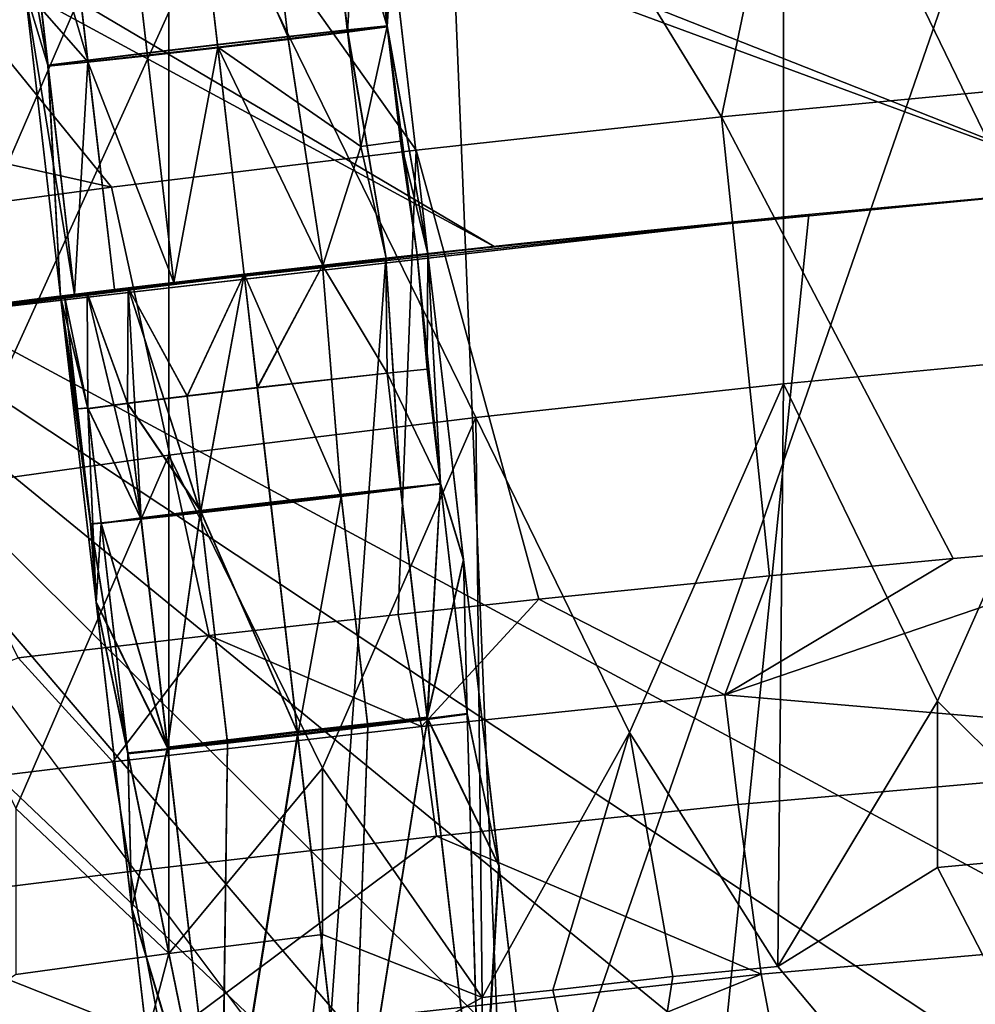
# Model space of a CAD drawing. Header units: millimetres. Extents: x -316 to 316, y -388 to 296.
# Tile 37 of 79: x -188 to -162, y 168 to 195. Entities that reach past the tile are written whole.
import ezdxf

# ---------------------------------------------------------------- set-up
doc = ezdxf.new("R2010")
doc.units = ezdxf.units.MM
doc.layers.add('Layer 01', color=7, linetype='Continuous', true_color=0x000000)

msp = doc.modelspace()

# ---------------------------------------------------------------- linework, layer by layer
at = {"layer": 'Layer 01'}
for points in [[(-198.662, 208.269, 396.601), (-127.008, 222.701, 396.112), (-115.304, 146.629, 398.692), (-200.241, 192.379, 397.14)], [(-116.196, 160.996, 460.24), (-134.023, 214.35, 458.431), (-156.994, 212.625, 458.489), (-174.777, 161.265, 460.231)], [(-216.882, 213.355, 396), (-191.71, 186.737, 396), (-175.125, 188.691, 396)], [(-141.856, 191.649, 396), (-216.882, 213.355, 396), (-158.503, 190.309, 396)], [(-216.882, 213.355, 396), (-175.125, 188.691, 396), (-158.503, 190.309, 396)], [(-108.517, 193.657, 396), (-216.882, 213.355, 396), (-125.544, 192.733, 396)], [(-125.544, 192.733, 396), (-216.882, 213.355, 396), (-141.856, 191.649, 396)], [(-91.832, 194.384, 396), (-75.141, 194.956, 396), (-216.882, 213.355, 396)], [(-91.832, 194.384, 396), (-216.882, 213.355, 396), (-108.517, 193.657, 396)], [(-141.856, 191.649, 341), (-158.503, 190.309, 341), (-219.764, 212.867, 341)], [(-91.832, 194.384, 341), (-108.517, 193.657, 341), (-219.764, 212.867, 341)], [(-219.764, 212.867, 341), (-75.141, 194.956, 341), (-91.832, 194.384, 341)], [(-125.544, 192.733, 341), (-219.764, 212.867, 341), (-108.517, 193.657, 341)], [(-219.764, 212.867, 341), (-158.503, 190.309, 341), (-175.125, 188.691, 341)], [(-175.125, 188.691, 341), (-191.71, 186.737, 341), (-219.764, 212.867, 341)], [(-219.764, 212.867, 341), (-125.544, 192.733, 341), (-141.856, 191.649, 341)], [(-174.777, 161.265, 460.231), (-156.994, 212.625, 458.489), (-176.8, 210.738, 458.553)], [(-188.711, 209.382, 458.599), (-191.877, 177.524, 459.68), (-176.8, 210.738, 458.553)], [(-176.8, 210.738, 458.553), (-191.877, 177.524, 459.68), (-174.777, 161.265, 460.231)], [(-192.202, 181.887, 621.302), (-183.92, 201.029, 696.868), (-192.202, 208.846, 734.995)], [(-158.885, 193.156, 521.469), (-168.974, 192.197, 521.781), (-166.48, 204.124, 518.931), (-157.263, 204.973, 518.655)], [(-150.62, 204.46, 696.055), (-167.296, 202.957, 696.411), (-158.964, 185.771, 620.381)], [(-175.682, 203.151, 519.253), (-166.48, 204.124, 518.931), (-168.974, 192.197, 521.781)], [(-168.974, 192.197, 521.781), (-177.233, 191.297, 522.085), (-184.866, 202.049, 519.692), (-175.682, 203.151, 519.253)], [(-167.296, 202.957, 696.411), (-183.92, 201.029, 696.868), (-175.617, 184.069, 620.784), (-167.296, 184.973, 620.57)], [(-167.296, 202.957, 696.411), (-167.296, 184.973, 620.57), (-158.964, 185.771, 620.381)], [(-177.233, 191.297, 522.085), (-185.476, 190.295, 522.496), (-194.02, 200.825, 520.351), (-184.866, 202.049, 519.692)], [(-192.202, 181.887, 621.302), (-183.92, 183.045, 621.027), (-183.92, 201.029, 696.868)], [(-183.92, 201.029, 696.868), (-183.92, 183.045, 621.027), (-175.617, 184.069, 620.784)], [(-178.017, 194.662, 358.953), (-178.74, 200.882, 359.017), (-179.818, 200.774, 357.395), (-179.095, 194.553, 357.332)], [(-178.015, 194.649, 378.953), (-178.737, 200.857, 379.017), (-179.815, 200.749, 377.395), (-179.094, 194.54, 377.331)], [(-178.734, 200.835, 382.843), (-179.088, 194.493, 384.402), (-179.809, 200.693, 384.465)], [(-178.734, 200.835, 382.843), (-178.013, 194.634, 382.78), (-179.088, 194.493, 384.402)], [(-178.74, 200.882, 359.017), (-178.017, 194.662, 358.953), (-177.88, 196.781, 360.888)], [(-178.358, 200.898, 380.93), (-178.737, 200.857, 379.017), (-178.015, 194.649, 378.953)], [(-178.734, 200.835, 382.843), (-178.358, 200.898, 380.93), (-178.013, 194.634, 382.78)], [(-176.917, 188.497, 380.803), (-178.013, 194.634, 382.78), (-178.358, 200.898, 380.93)], [(-178.358, 200.898, 380.93), (-178.015, 194.649, 378.953), (-176.917, 188.497, 380.803)], [(-194.02, 200.825, 520.351), (-185.476, 190.295, 522.496), (-207.129, 195.143, 522.783)], [(-183.332, 200.38, 355.931), (-180.708, 194.377, 356.248), (-181.431, 200.597, 356.311)], [(-180.706, 194.364, 376.248), (-181.428, 200.572, 376.311), (-183.329, 200.355, 375.931), (-182.607, 194.147, 375.867)], [(-182.6, 194.083, 365.867), (-183.322, 200.296, 365.93), (-179.811, 200.718, 364.466), (-179.09, 194.505, 364.402)], [(-179.095, 194.553, 357.332), (-179.818, 200.774, 357.395), (-181.431, 200.597, 356.311), (-180.708, 194.377, 356.248)], [(-179.094, 194.54, 377.331), (-179.815, 200.749, 377.395), (-181.428, 200.572, 376.311), (-180.706, 194.364, 376.248)], [(-180.698, 194.295, 385.486), (-181.419, 200.495, 385.549), (-179.809, 200.693, 384.465), (-179.088, 194.493, 384.402)], [(-177.88, 196.781, 360.888), (-178.015, 194.647, 362.78), (-179.811, 200.718, 364.466)], [(-178.015, 194.647, 362.78), (-179.09, 194.505, 364.402), (-179.811, 200.718, 364.466)], [(-182.609, 194.16, 355.867), (-183.332, 200.38, 355.931), (-185.232, 200.156, 356.311), (-184.509, 193.935, 356.248)], [(-182.607, 194.147, 375.867), (-183.329, 200.355, 375.931), (-185.229, 200.131, 376.311), (-184.507, 193.922, 376.248)], [(-183.332, 200.38, 355.931), (-182.609, 194.16, 355.867), (-180.708, 194.377, 356.248)], [(-182.598, 194.07, 385.867), (-183.319, 200.27, 385.93), (-181.419, 200.495, 385.549), (-180.698, 194.295, 385.486)], [(-184.509, 193.935, 356.248), (-185.232, 200.156, 356.311), (-186.842, 199.958, 357.395), (-186.119, 193.737, 357.332)], [(-184.507, 193.922, 376.248), (-185.229, 200.131, 376.311), (-186.839, 199.932, 377.395), (-186.117, 193.724, 377.332)], [(-186.113, 193.689, 364.403), (-186.835, 199.902, 364.466), (-183.322, 200.296, 365.93), (-182.6, 194.083, 365.867)], [(-186.111, 193.677, 384.402), (-186.832, 199.877, 384.466), (-185.22, 200.053, 385.549), (-184.499, 193.853, 385.486)], [(-184.499, 193.853, 385.486), (-185.22, 200.053, 385.549), (-183.319, 200.27, 385.93), (-182.598, 194.07, 385.867)], [(-188.291, 199.747, 380.931), (-187.192, 193.583, 378.954), (-187.913, 199.791, 379.017)], [(-188.291, 199.747, 380.931), (-187.91, 199.768, 382.844), (-187.19, 193.568, 382.781)], [(-187.916, 199.816, 359.017), (-186.119, 193.737, 357.332), (-186.842, 199.958, 357.395)], [(-187.916, 199.816, 359.017), (-187.193, 193.595, 358.954), (-186.119, 193.737, 357.332)], [(-187.193, 193.595, 358.954), (-187.916, 199.816, 359.017), (-187.813, 195.631, 360.889)], [(-186.117, 193.724, 377.332), (-186.839, 199.932, 377.395), (-187.913, 199.791, 379.017), (-187.192, 193.583, 378.954)], [(-187.19, 193.568, 382.781), (-187.91, 199.768, 382.844), (-186.832, 199.877, 384.466), (-186.111, 193.677, 384.402)], [(-186.113, 193.689, 364.403), (-187.813, 195.631, 360.889), (-186.835, 199.902, 364.466)], [(-188.291, 199.747, 380.931), (-187.19, 193.568, 382.781), (-186.851, 187.349, 380.804)], [(-188.291, 199.747, 380.931), (-186.851, 187.349, 380.804), (-187.192, 193.583, 378.954)], [(-177.88, 196.781, 360.888), (-178.017, 194.662, 358.953), (-176.917, 188.497, 360.803)], [(-176.917, 188.497, 360.803), (-178.015, 194.647, 362.78), (-177.88, 196.781, 360.888)], [(-186.473, 187.395, 362.718), (-186.851, 187.349, 360.804), (-187.813, 195.631, 360.889)], [(-186.113, 193.689, 364.403), (-186.473, 187.395, 362.718), (-187.813, 195.631, 360.889)], [(-187.813, 195.631, 360.889), (-186.851, 187.349, 360.804), (-187.193, 193.595, 358.954)], [(-207.129, 195.143, 522.783), (-185.476, 190.295, 522.496), (-193.695, 189.194, 523.092)], [(-182.6, 194.083, 365.867), (-179.09, 194.505, 364.402), (-178.729, 191.399, 364.371)], [(-179.761, 188.182, 356.284), (-178.044, 188.373, 357.634), (-179.095, 194.553, 357.332), (-180.708, 194.377, 356.248)], [(-179.094, 194.54, 377.331), (-180.706, 194.364, 376.248), (-179.761, 188.182, 376.284), (-178.044, 188.373, 377.634)], [(-179.088, 194.493, 384.402), (-178.044, 188.373, 383.974), (-179.761, 188.182, 385.323), (-180.698, 194.295, 385.486)], [(-178.017, 194.662, 358.953), (-179.095, 194.553, 357.332), (-178.044, 188.373, 357.634), (-177.208, 188.465, 359.12)], [(-178.015, 194.649, 378.953), (-179.094, 194.54, 377.331), (-178.044, 188.373, 377.634), (-177.208, 188.465, 379.12)], [(-178.015, 194.647, 362.78), (-178.729, 191.399, 364.371), (-179.09, 194.505, 364.402)], [(-178.044, 188.373, 383.974), (-179.088, 194.493, 384.402), (-178.013, 194.634, 382.78), (-177.207, 188.465, 382.487)], [(-178.015, 194.647, 362.78), (-177.654, 191.54, 362.748), (-178.729, 191.399, 364.371)], [(-177.208, 188.465, 359.12), (-176.917, 188.497, 360.803), (-178.017, 194.662, 358.953)], [(-178.015, 194.649, 378.953), (-177.208, 188.465, 379.12), (-176.917, 188.497, 380.803)], [(-176.917, 188.497, 360.803), (-177.654, 191.54, 362.748), (-178.015, 194.647, 362.78)], [(-178.013, 194.634, 382.78), (-176.917, 188.497, 380.803), (-177.207, 188.465, 382.487)], [(-181.886, 187.939, 355.804), (-179.761, 188.182, 356.284), (-180.708, 194.377, 356.248), (-182.609, 194.16, 355.867)], [(-181.886, 187.939, 375.804), (-179.761, 188.182, 376.284), (-180.706, 194.364, 376.248), (-182.607, 194.147, 375.867)], [(-181.885, 187.939, 385.804), (-182.598, 194.07, 385.867), (-180.698, 194.295, 385.486), (-179.761, 188.182, 385.323)], [(-185.397, 187.525, 357.269), (-183.787, 187.717, 356.185), (-184.509, 193.935, 356.248), (-186.119, 193.737, 357.332)], [(-184.507, 193.922, 376.248), (-186.117, 193.724, 377.332), (-185.397, 187.525, 377.269), (-183.787, 187.717, 376.185)], [(-182.6, 194.083, 365.867), (-183.786, 187.717, 365.424), (-186.113, 193.689, 364.403)], [(-181.886, 187.939, 355.804), (-182.609, 194.16, 355.867), (-184.509, 193.935, 356.248), (-183.787, 187.717, 356.185)], [(-181.886, 187.939, 375.804), (-182.607, 194.147, 375.867), (-184.507, 193.922, 376.248), (-183.787, 187.717, 376.185)], [(-181.885, 187.939, 385.804), (-183.786, 187.717, 385.424), (-184.499, 193.853, 385.486), (-182.598, 194.07, 385.867)], [(-181.885, 187.939, 365.804), (-183.786, 187.717, 365.424), (-182.6, 194.083, 365.867)], [(-179.761, 188.182, 365.323), (-181.885, 187.939, 365.804), (-182.6, 194.083, 365.867)], [(-182.6, 194.083, 365.867), (-178.729, 191.399, 364.371), (-179.761, 188.182, 365.323)], [(-186.473, 187.395, 358.891), (-185.397, 187.525, 357.269), (-186.119, 193.737, 357.332), (-187.193, 193.595, 358.954)], [(-186.117, 193.724, 377.332), (-187.192, 193.583, 378.954), (-186.473, 187.395, 378.891), (-185.397, 187.525, 377.269)], [(-187.19, 193.568, 382.781), (-186.111, 193.677, 384.402), (-185.397, 187.525, 384.34), (-186.473, 187.395, 382.718)], [(-185.397, 187.525, 364.34), (-186.473, 187.395, 362.718), (-186.113, 193.689, 364.403)], [(-186.113, 193.689, 364.403), (-183.786, 187.717, 365.424), (-185.397, 187.525, 364.34)], [(-186.111, 193.677, 384.402), (-184.499, 193.853, 385.486), (-183.786, 187.717, 385.424), (-185.397, 187.525, 384.34)], [(-186.473, 187.395, 358.891), (-187.193, 193.595, 358.954), (-186.851, 187.349, 360.804)], [(-186.851, 187.349, 380.804), (-186.473, 187.395, 378.891), (-187.192, 193.583, 378.954)], [(-187.19, 193.568, 382.781), (-186.473, 187.395, 382.718), (-186.851, 187.349, 380.804)], [(-158.885, 193.156, 521.469), (-156.517, 180.786, 524.384), (-162.708, 180.25, 524.56), (-168.974, 192.197, 521.781)], [(-138.143, 109.404, 399.955), (-237.557, -183.094, 409.876), (-200.241, 192.379, 397.14)], [(-115.304, 146.629, 398.692), (-122.656, 140.904, 398.886), (-200.241, 192.379, 397.14)], [(-128.817, 133.915, 399.123), (-200.241, 192.379, 397.14), (-122.656, 140.904, 398.886)], [(-200.241, 192.379, 397.14), (-133.504, 126.049, 399.39), (-136.598, 117.753, 399.672)], [(-136.598, 117.753, 399.672), (-138.143, 109.404, 399.955), (-200.241, 192.379, 397.14)], [(-128.817, 133.915, 399.123), (-133.504, 126.049, 399.39), (-200.241, 192.379, 397.14)], [(-168.974, 192.197, 521.781), (-167.677, 179.783, 524.713), (-173.916, 179.149, 524.923), (-177.233, 191.297, 522.085)], [(-168.974, 192.197, 521.781), (-162.708, 180.25, 524.56), (-167.677, 179.783, 524.713)], [(-177.654, 191.54, 362.748), (-177.207, 188.465, 362.487), (-178.044, 188.373, 363.974), (-178.729, 191.399, 364.371)], [(-177.654, 191.54, 362.748), (-176.917, 188.497, 360.803), (-177.207, 188.465, 362.487)], [(-177.233, 191.297, 522.085), (-177.721, 178.741, 525.069), (-182.834, 178.167, 525.303), (-185.476, 190.295, 522.496)], [(-178.044, 188.373, 363.974), (-179.761, 188.182, 365.323), (-178.729, 191.399, 364.371)], [(-177.721, 178.741, 525.069), (-177.233, 191.297, 522.085), (-173.916, 179.149, 524.923)], [(-185.476, 190.295, 522.496), (-182.834, 178.167, 525.303), (-188.001, 177.561, 525.598), (-193.695, 189.194, 523.092)], [(-175.125, 188.691, 396), (-166.818, 189.538, 382.25), (-158.503, 190.309, 396)], [(-166.818, 189.538, 354.75), (-175.125, 188.691, 341), (-158.503, 190.309, 341)], [(-158.503, 190.309, 396), (-166.818, 189.538, 382.25), (-166.818, 189.538, 368.5)], [(-166.818, 189.538, 368.5), (-158.503, 190.309, 341), (-158.503, 190.309, 396)], [(-166.818, 189.538, 368.5), (-166.818, 189.538, 354.75), (-158.503, 190.309, 341)], [(-166.611, 189.558, 370.7), (-206.436, -202.585, 358.705), (-166.611, 189.558, 345.686)], [(-206.436, -202.585, 358.705), (-166.611, 189.558, 370.7), (-166.611, 189.558, 395.714), (-205.993, -198.221, 408.587)], [(-178.049, 188.374, 345.763), (-166.611, 189.558, 345.686), (-206.436, -202.585, 358.705)], [(-195.083, 186.292, 395.916), (-205.993, -198.221, 408.587), (-166.611, 189.558, 395.714)], [(-195.083, 186.292, 395.916), (-166.611, 189.558, 395.714), (-186.749, 187.362, 395.853)], [(-178.049, 188.374, 395.791), (-186.749, 187.362, 395.853), (-166.611, 189.558, 395.714)], [(-174.25, 188.784, 389.714), (-178.049, 188.374, 395.791), (-166.611, 189.558, 395.714)], [(-174.228, 188.787, 352.014), (-166.611, 189.558, 345.686), (-178.049, 188.374, 345.763)], [(-166.818, 189.538, 382.25), (-175.125, 188.691, 396), (-170.972, 189.124, 382.25)], [(-170.974, 189.124, 354.83), (-175.125, 188.691, 341), (-166.818, 189.538, 354.75)], [(-166.611, 189.558, 395.714), (-170.442, 189.179, 383.311), (-174.25, 188.784, 389.714)], [(-166.611, 189.558, 345.686), (-174.228, 188.787, 352.014), (-170.432, 189.18, 358.265)], [(-170.974, 189.124, 354.83), (-166.818, 189.538, 354.75), (-166.818, 189.538, 368.5)], [(-166.818, 189.538, 382.25), (-170.972, 189.124, 382.25), (-170.974, 189.124, 354.83), (-166.818, 189.538, 368.5)], [(-166.611, 189.558, 395.714), (-166.611, 189.558, 370.7), (-170.442, 189.179, 383.311)], [(-166.611, 189.558, 370.7), (-170.432, 189.18, 358.265), (-170.442, 189.179, 383.311)], [(-166.611, 189.558, 370.7), (-166.611, 189.558, 345.686), (-170.432, 189.18, 358.265)], [(-170.974, 189.124, 354.83), (-175.135, 188.69, 380.712), (-175.16, 188.687, 358.319)], [(-175.16, 188.687, 358.319), (-175.125, 188.691, 341), (-170.974, 189.124, 354.83)], [(-170.974, 189.124, 354.83), (-170.972, 189.124, 382.25), (-175.135, 188.69, 380.712)], [(-170.972, 189.124, 382.25), (-175.125, 188.691, 396), (-175.135, 188.69, 380.712)], [(-170.432, 189.18, 358.265), (-174.228, 188.787, 352.014), (-174.25, 188.784, 389.714)], [(-170.442, 189.179, 383.311), (-170.432, 189.18, 358.265), (-174.25, 188.784, 389.714)], [(-175.125, 188.691, 396), (-191.71, 186.737, 396), (-181.885, 187.939, 385.804)], [(-175.125, 188.691, 341), (-181.886, 187.939, 355.804), (-191.71, 186.737, 341)], [(-179.761, 188.182, 356.284), (-181.886, 187.939, 355.804), (-175.125, 188.691, 341)], [(-181.885, 187.939, 385.804), (-179.761, 188.182, 385.323), (-175.125, 188.691, 396)], [(-179.761, 188.182, 385.323), (-178.044, 188.373, 383.974), (-175.125, 188.691, 396)], [(-175.125, 188.691, 341), (-178.044, 188.373, 357.634), (-179.761, 188.182, 356.284)], [(-176.161, 188.58, 351.975), (-174.228, 188.787, 352.014), (-178.049, 188.374, 345.763)], [(-178.049, 188.374, 395.791), (-174.25, 188.784, 389.714), (-176.156, 188.58, 389.631)], [(-176.137, 188.583, 364.613), (-178.049, 188.374, 377.628), (-177.209, 188.466, 379.117)], [(-178.049, 188.374, 363.98), (-178.049, 188.374, 377.628), (-176.137, 188.583, 364.613)], [(-176.137, 188.583, 364.613), (-177.209, 188.466, 362.491), (-178.049, 188.374, 363.98)], [(-175.125, 188.691, 396), (-178.044, 188.373, 383.974), (-177.207, 188.465, 382.487)], [(-175.125, 188.691, 341), (-175.16, 188.687, 358.319), (-178.044, 188.373, 357.634)], [(-178.044, 188.373, 357.634), (-175.16, 188.687, 358.319), (-177.208, 188.465, 359.12)], [(-176.917, 188.498, 380.803), (-176.137, 188.583, 364.613), (-177.209, 188.466, 379.117)], [(-177.209, 188.466, 362.491), (-176.137, 188.583, 364.613), (-176.917, 188.498, 360.803)], [(-177.209, 188.466, 359.117), (-176.137, 188.583, 364.613), (-176.161, 188.58, 351.975)], [(-176.917, 188.498, 360.803), (-176.137, 188.583, 364.613), (-177.209, 188.466, 359.117)], [(-177.208, 188.465, 379.12), (-175.135, 188.69, 380.712), (-176.917, 188.497, 380.803)], [(-177.208, 188.465, 379.12), (-177.207, 188.465, 362.487), (-175.135, 188.69, 380.712)], [(-176.917, 188.497, 360.803), (-177.208, 188.465, 359.12), (-175.16, 188.687, 358.319)], [(-175.125, 188.691, 396), (-177.207, 188.465, 382.487), (-175.135, 188.69, 380.712)], [(-176.917, 188.497, 380.803), (-175.135, 188.69, 380.712), (-177.207, 188.465, 382.487)], [(-175.16, 188.687, 358.319), (-175.135, 188.69, 380.712), (-177.207, 188.465, 362.487)], [(-176.917, 188.497, 360.803), (-175.16, 188.687, 358.319), (-177.207, 188.465, 362.487)], [(-176.156, 188.58, 389.631), (-176.137, 188.583, 364.613), (-176.917, 188.498, 380.803)], [(-174.228, 188.787, 352.014), (-176.161, 188.58, 351.975), (-176.137, 188.583, 364.613)], [(-174.25, 188.784, 389.714), (-176.137, 188.583, 364.613), (-176.156, 188.58, 389.631)], [(-174.228, 188.787, 352.014), (-176.137, 188.583, 364.613), (-174.25, 188.784, 389.714)], [(-178.049, 188.374, 345.763), (-206.436, -202.585, 358.705), (-197.125, 186.013, 345.905)], [(-195.083, 186.292, 345.889), (-178.049, 188.374, 345.763), (-197.125, 186.013, 345.905)], [(-195.083, 186.292, 345.889), (-186.749, 187.362, 345.826), (-178.049, 188.374, 345.763)], [(-181.885, 187.94, 385.804), (-186.749, 187.362, 395.853), (-178.049, 188.374, 395.791)], [(-186.749, 187.362, 345.826), (-181.886, 187.94, 355.804), (-178.049, 188.374, 345.763)], [(-178.049, 188.374, 345.763), (-181.886, 187.94, 355.804), (-179.765, 188.182, 356.283)], [(-181.885, 187.94, 385.804), (-178.049, 188.374, 395.791), (-179.764, 188.182, 385.325)], [(-178.049, 188.374, 377.628), (-179.764, 188.182, 365.325), (-179.765, 188.182, 376.283)], [(-179.765, 188.182, 356.283), (-178.049, 188.374, 357.628), (-178.049, 188.374, 345.763)], [(-178.016, 185.262, 377.237), (-178.049, 188.374, 377.628), (-179.765, 188.182, 376.283)], [(-178.017, 185.268, 357.237), (-178.049, 188.374, 357.628), (-179.765, 188.182, 356.283)], [(-178.049, 188.374, 383.98), (-179.764, 188.182, 385.325), (-178.049, 188.374, 395.791)], [(-178.049, 188.374, 363.98), (-179.764, 188.182, 365.325), (-178.049, 188.374, 377.628)], [(-179.764, 188.182, 385.325), (-178.049, 188.374, 383.98), (-177.651, 182.13, 384.276), (-179.261, 181.932, 385.36)], [(-179.764, 188.182, 365.325), (-178.049, 188.374, 363.98), (-177.653, 182.142, 364.276), (-179.263, 181.944, 365.36)], [(-179.761, 188.182, 365.323), (-177.208, 188.465, 379.12), (-178.044, 188.373, 377.634)], [(-177.208, 188.465, 379.12), (-179.761, 188.182, 365.323), (-178.044, 188.373, 363.974)], [(-178.044, 188.373, 377.634), (-179.761, 188.182, 376.284), (-179.761, 188.182, 365.323)], [(-176.156, 188.58, 389.631), (-178.049, 188.374, 383.98), (-178.049, 188.374, 395.791)], [(-178.049, 188.374, 383.98), (-176.156, 188.58, 389.631), (-177.209, 188.466, 382.491)], [(-178.049, 188.374, 357.628), (-176.161, 188.58, 351.975), (-178.049, 188.374, 345.763)], [(-177.209, 188.466, 359.117), (-176.161, 188.58, 351.975), (-178.049, 188.374, 357.628)], [(-176.937, 185.371, 378.859), (-177.209, 188.466, 379.117), (-178.049, 188.374, 377.628), (-178.016, 185.262, 377.237)], [(-176.938, 185.377, 358.859), (-177.209, 188.466, 359.117), (-178.049, 188.374, 357.628), (-178.017, 185.268, 357.237)], [(-176.577, 182.271, 382.654), (-177.651, 182.13, 384.276), (-178.049, 188.374, 383.98), (-177.209, 188.466, 382.491)], [(-176.578, 182.284, 362.654), (-177.653, 182.142, 364.276), (-178.049, 188.374, 363.98), (-177.209, 188.466, 362.491)], [(-178.044, 188.373, 363.974), (-177.207, 188.465, 362.487), (-177.208, 188.465, 379.12)], [(-176.917, 188.498, 380.803), (-177.209, 188.466, 382.491), (-176.156, 188.58, 389.631)], [(-176.937, 185.371, 378.859), (-176.917, 188.498, 380.803), (-177.209, 188.466, 379.117)], [(-176.938, 185.377, 358.859), (-176.917, 188.498, 360.803), (-177.209, 188.466, 359.117)], [(-177.209, 188.466, 382.491), (-176.917, 188.498, 380.803), (-176.577, 182.271, 382.654)], [(-177.209, 188.466, 362.491), (-176.917, 188.498, 360.803), (-176.578, 182.284, 362.654)], [(-176.917, 188.498, 360.803), (-176.938, 185.377, 358.859), (-176.578, 182.275, 358.827)], [(-176.917, 188.498, 380.803), (-176.937, 185.371, 378.859), (-176.576, 182.262, 378.827)], [(-176.917, 188.498, 380.803), (-176.576, 182.262, 378.827), (-175.954, 180.21, 380.719)], [(-176.917, 188.498, 360.803), (-176.578, 182.275, 358.827), (-175.956, 180.227, 360.719)], [(-175.954, 180.21, 380.719), (-176.577, 182.271, 382.654), (-176.917, 188.498, 380.803)], [(-175.956, 180.227, 360.719), (-176.578, 182.284, 362.654), (-176.917, 188.498, 360.803)], [(-181.886, 187.939, 375.804), (-179.761, 188.182, 365.323), (-179.761, 188.182, 376.284)], [(-181.886, 187.939, 375.804), (-181.885, 187.939, 365.804), (-179.761, 188.182, 365.323)], [(-179.765, 188.182, 376.283), (-181.885, 187.94, 365.804), (-181.886, 187.94, 375.804)], [(-181.886, 187.94, 375.804), (-181.529, 184.868, 375.773), (-179.765, 188.182, 376.283)], [(-181.886, 187.94, 355.804), (-181.53, 184.875, 355.773), (-179.765, 188.182, 356.283)], [(-181.885, 187.94, 365.804), (-179.765, 188.182, 376.283), (-179.764, 188.182, 365.325)], [(-179.261, 181.932, 385.36), (-181.162, 181.707, 385.741), (-181.885, 187.94, 385.804), (-179.764, 188.182, 385.325)], [(-179.263, 181.944, 365.36), (-181.885, 187.94, 365.804), (-179.764, 188.182, 365.325)], [(-178.017, 185.268, 357.237), (-179.765, 188.182, 356.283), (-181.53, 184.875, 355.773)], [(-178.016, 185.262, 377.237), (-179.765, 188.182, 376.283), (-181.529, 184.868, 375.773)], [(-191.71, 186.737, 396), (-183.786, 187.717, 385.424), (-181.885, 187.939, 385.804)], [(-191.71, 186.737, 341), (-181.886, 187.939, 355.804), (-183.787, 187.717, 356.185)], [(-185.024, 187.571, 356.929), (-181.886, 187.94, 355.804), (-186.749, 187.362, 345.826), (-187.627, 187.254, 352.545)], [(-185.024, 187.571, 364.679), (-187.609, 187.256, 369.725), (-185.024, 187.571, 376.929), (-181.886, 187.94, 375.804)], [(-186.749, 187.362, 395.853), (-181.885, 187.94, 385.804), (-185.024, 187.571, 384.679), (-187.606, 187.257, 389.711)], [(-181.885, 187.94, 365.804), (-185.024, 187.571, 364.679), (-181.886, 187.94, 375.804)], [(-183.429, 184.644, 376.153), (-181.886, 187.94, 375.804), (-185.024, 187.571, 376.929)], [(-183.43, 184.65, 356.153), (-181.886, 187.94, 355.804), (-185.024, 187.571, 356.929)], [(-185.024, 187.571, 384.679), (-181.885, 187.94, 385.804), (-183.063, 181.49, 385.36)], [(-185.024, 187.571, 364.679), (-181.885, 187.94, 365.804), (-183.064, 181.503, 365.36)], [(-183.787, 187.717, 376.185), (-183.786, 187.717, 365.424), (-181.886, 187.939, 375.804)], [(-181.885, 187.939, 365.804), (-181.886, 187.939, 375.804), (-183.786, 187.717, 365.424)], [(-181.886, 187.94, 355.804), (-183.43, 184.65, 356.153), (-181.53, 184.875, 355.773)], [(-181.886, 187.94, 375.804), (-183.429, 184.644, 376.153), (-181.529, 184.868, 375.773)], [(-181.163, 181.72, 365.741), (-183.064, 181.503, 365.36), (-181.885, 187.94, 365.804)], [(-181.162, 181.707, 385.741), (-183.063, 181.49, 385.36), (-181.885, 187.94, 385.804)], [(-179.263, 181.944, 365.36), (-181.163, 181.72, 365.741), (-181.885, 187.94, 365.804)], [(-185.397, 187.525, 384.34), (-183.786, 187.717, 385.424), (-191.71, 186.737, 396)], [(-183.787, 187.717, 356.185), (-187.568, 187.261, 354.75), (-191.71, 186.737, 341)], [(-191.71, 186.737, 396), (-187.568, 187.261, 382.25), (-185.397, 187.525, 384.34)], [(-186.132, 187.437, 358.213), (-185.024, 187.571, 356.929), (-187.627, 187.254, 352.545)], [(-186.132, 187.437, 378.213), (-185.024, 187.571, 376.929), (-187.609, 187.256, 369.725)], [(-185.024, 187.571, 364.679), (-186.132, 187.437, 363.395), (-187.609, 187.256, 369.725)], [(-187.606, 187.257, 389.711), (-185.024, 187.571, 384.679), (-186.132, 187.437, 383.395)], [(-183.787, 187.717, 356.185), (-185.397, 187.525, 357.269), (-187.568, 187.261, 354.75)], [(-185.397, 187.525, 384.34), (-187.568, 187.261, 382.25), (-186.473, 187.395, 382.718)], [(-187.568, 187.261, 354.75), (-185.397, 187.525, 357.269), (-186.473, 187.395, 358.891)], [(-187.566, 187.261, 363.591), (-185.397, 187.525, 364.34), (-185.397, 187.525, 377.269)], [(-185.397, 187.525, 377.269), (-186.473, 187.395, 378.891), (-187.566, 187.261, 363.591)], [(-186.473, 187.395, 362.718), (-185.397, 187.525, 364.34), (-187.566, 187.261, 363.591)], [(-186.132, 187.437, 378.213), (-185.039, 184.446, 377.237), (-185.024, 187.571, 376.929)], [(-186.132, 187.437, 358.213), (-185.04, 184.452, 357.237), (-185.024, 187.571, 356.929)], [(-184.675, 181.314, 384.276), (-186.132, 187.437, 383.395), (-185.024, 187.571, 384.679)], [(-184.676, 181.326, 364.277), (-186.132, 187.437, 363.395), (-185.024, 187.571, 364.679)], [(-183.787, 187.717, 376.185), (-185.397, 187.525, 377.269), (-185.397, 187.525, 364.34)], [(-183.787, 187.717, 376.185), (-185.397, 187.525, 364.34), (-183.786, 187.717, 365.424)], [(-185.024, 187.571, 356.929), (-185.04, 184.452, 357.237), (-183.43, 184.65, 356.153)], [(-185.024, 187.571, 376.929), (-185.039, 184.446, 377.237), (-183.429, 184.644, 376.153)], [(-185.024, 187.571, 384.679), (-183.063, 181.49, 385.36), (-184.675, 181.314, 384.276)], [(-185.024, 187.571, 364.679), (-183.064, 181.503, 365.36), (-184.676, 181.326, 364.277)], [(-186.749, 187.362, 395.853), (-189.509, 187.019, 389.71), (-195.083, 186.292, 395.916)], [(-186.749, 187.362, 345.826), (-195.083, 186.292, 345.889), (-189.509, 187.019, 351.983)], [(-191.71, 186.737, 354.75), (-187.568, 187.261, 354.75), (-187.566, 187.261, 363.591)], [(-191.71, 186.737, 368.5), (-191.71, 186.737, 354.75), (-187.566, 187.261, 363.591)], [(-191.71, 186.737, 382.25), (-191.71, 186.737, 368.5), (-187.566, 187.261, 363.591), (-187.568, 187.261, 382.25)], [(-191.71, 186.737, 382.25), (-187.568, 187.261, 382.25), (-191.71, 186.737, 396)], [(-191.71, 186.737, 341), (-187.568, 187.261, 354.75), (-191.71, 186.737, 354.75)], [(-186.749, 187.362, 395.853), (-187.606, 187.257, 389.711), (-189.509, 187.019, 389.71)], [(-189.509, 187.019, 351.983), (-187.627, 187.254, 352.545), (-186.749, 187.362, 345.826)], [(-187.609, 187.256, 369.725), (-189.509, 187.019, 389.71), (-187.56, 187.263, 381.239)], [(-187.56, 187.263, 381.239), (-189.509, 187.019, 389.71), (-187.606, 187.257, 389.711)], [(-187.609, 187.256, 369.725), (-187.627, 187.254, 352.545), (-189.509, 187.019, 351.983)], [(-187.609, 187.256, 369.725), (-189.509, 187.019, 351.983), (-189.509, 187.019, 389.71)], [(-186.132, 187.437, 358.213), (-187.627, 187.254, 352.545), (-186.749, 187.362, 359.797)], [(-186.749, 187.362, 359.797), (-187.627, 187.254, 352.545), (-186.851, 187.35, 360.804)], [(-186.851, 187.35, 360.804), (-187.627, 187.254, 352.545), (-187.609, 187.256, 369.725)], [(-186.132, 187.437, 378.213), (-187.609, 187.256, 369.725), (-187.56, 187.263, 381.239)], [(-186.749, 187.362, 361.811), (-187.609, 187.256, 369.725), (-186.132, 187.437, 363.395)], [(-186.749, 187.362, 361.811), (-186.851, 187.35, 360.804), (-187.609, 187.256, 369.725)], [(-186.132, 187.437, 383.395), (-187.56, 187.263, 381.239), (-187.606, 187.257, 389.711)], [(-187.568, 187.261, 382.25), (-186.851, 187.349, 380.804), (-186.473, 187.395, 382.718)], [(-187.568, 187.261, 354.75), (-186.473, 187.395, 358.891), (-186.851, 187.349, 360.804)], [(-187.566, 187.261, 363.591), (-186.851, 187.349, 380.804), (-187.568, 187.261, 382.25)], [(-186.851, 187.349, 360.804), (-187.566, 187.261, 363.591), (-187.568, 187.261, 354.75)], [(-186.851, 187.349, 380.804), (-187.566, 187.261, 363.591), (-186.473, 187.395, 378.891)], [(-187.566, 187.261, 363.591), (-186.851, 187.349, 360.804), (-186.473, 187.395, 362.718)], [(-186.749, 187.362, 381.811), (-187.56, 187.263, 381.239), (-186.132, 187.437, 383.395)], [(-187.56, 187.263, 381.239), (-186.749, 187.362, 379.797), (-186.132, 187.437, 378.213)], [(-186.851, 187.35, 380.804), (-187.56, 187.263, 381.239), (-186.749, 187.362, 381.811)], [(-187.56, 187.263, 381.239), (-186.851, 187.35, 380.804), (-186.749, 187.362, 379.797)], [(-186.114, 184.304, 378.859), (-186.749, 187.362, 379.797), (-186.851, 187.35, 380.804)], [(-186.115, 184.311, 358.859), (-186.749, 187.362, 359.797), (-186.851, 187.35, 360.804)], [(-186.399, 184.298, 381.749), (-186.851, 187.35, 380.804), (-186.749, 187.362, 381.811)], [(-186.4, 184.304, 361.749), (-186.851, 187.35, 360.804), (-186.749, 187.362, 361.811)], [(-185.887, 179.06, 380.72), (-186.114, 184.304, 378.859), (-186.851, 187.35, 380.804)], [(-185.889, 179.077, 360.72), (-186.115, 184.311, 358.859), (-186.851, 187.35, 360.804)], [(-186.851, 187.35, 380.804), (-186.399, 184.298, 381.749), (-186.037, 181.181, 381.717)], [(-186.851, 187.35, 380.804), (-186.037, 181.181, 381.717), (-185.887, 179.06, 380.72)], [(-186.851, 187.35, 360.804), (-186.4, 184.304, 361.749), (-186.039, 181.194, 361.717)], [(-186.851, 187.35, 360.804), (-186.039, 181.194, 361.717), (-185.889, 179.077, 360.72)], [(-186.749, 187.362, 379.797), (-186.114, 184.304, 378.859), (-186.132, 187.437, 378.213)], [(-186.749, 187.362, 359.797), (-186.115, 184.311, 358.859), (-186.132, 187.437, 358.213)], [(-186.749, 187.362, 381.811), (-186.132, 187.437, 383.395), (-186.116, 184.321, 382.686), (-186.399, 184.298, 381.749)], [(-186.749, 187.362, 361.811), (-186.132, 187.437, 363.395), (-186.116, 184.328, 362.686), (-186.4, 184.304, 361.749)], [(-185.039, 184.446, 377.237), (-186.132, 187.437, 378.213), (-186.114, 184.304, 378.859)], [(-185.04, 184.452, 357.237), (-186.132, 187.437, 358.213), (-186.115, 184.311, 358.859)], [(-184.675, 181.314, 384.276), (-186.116, 184.321, 382.686), (-186.132, 187.437, 383.395)], [(-184.676, 181.326, 364.277), (-186.116, 184.328, 362.686), (-186.132, 187.437, 363.395)], [(-158.964, 185.771, 620.381), (-167.296, 184.973, 620.57), (-163.132, 176.392, 582.552)], [(-163.132, 176.392, 582.552), (-158.963, 172.278, 563.478), (-158.964, 185.771, 620.381)], [(-181.169, 181.772, 355.741), (-177.656, 182.166, 357.205), (-178.017, 185.268, 357.237), (-181.53, 184.875, 355.773)], [(-181.168, 181.76, 375.741), (-177.655, 182.153, 377.205), (-178.016, 185.262, 377.237), (-181.529, 184.868, 375.773)], [(-178.017, 185.268, 357.237), (-177.656, 182.166, 357.205), (-176.578, 182.275, 358.827), (-176.938, 185.377, 358.859)], [(-176.576, 182.262, 378.827), (-176.937, 185.371, 378.859), (-178.016, 185.262, 377.237)], [(-176.576, 182.262, 378.827), (-178.016, 185.262, 377.237), (-177.655, 182.153, 377.205)], [(-183.43, 184.65, 356.153), (-183.069, 181.548, 356.122), (-181.169, 181.772, 355.741), (-181.53, 184.875, 355.773)], [(-183.429, 184.644, 376.153), (-183.068, 181.535, 376.122), (-181.168, 181.76, 375.741), (-181.529, 184.868, 375.773)], [(-167.296, 184.973, 620.57), (-175.617, 184.069, 620.784), (-171.459, 175.544, 582.753)], [(-171.459, 175.544, 582.753), (-167.453, 169.213, 554.173), (-167.296, 184.973, 620.57)], [(-167.296, 184.973, 620.57), (-167.453, 169.213, 554.173), (-163.132, 176.392, 582.552)], [(-183.069, 181.548, 356.122), (-183.43, 184.65, 356.153), (-185.04, 184.452, 357.237)], [(-183.068, 181.535, 376.122), (-183.429, 184.644, 376.153), (-185.039, 184.446, 377.237)], [(-186.116, 184.328, 362.686), (-185.755, 181.217, 362.655), (-186.039, 181.194, 361.717), (-186.4, 184.304, 361.749)], [(-186.116, 184.321, 382.686), (-185.753, 181.205, 382.655), (-186.037, 181.181, 381.717), (-186.399, 184.298, 381.749)], [(-184.676, 181.326, 364.277), (-185.755, 181.217, 362.655), (-186.116, 184.328, 362.686)], [(-184.675, 181.314, 384.276), (-185.753, 181.205, 382.655), (-186.116, 184.321, 382.686)], [(-186.115, 184.311, 358.859), (-185.754, 181.208, 358.828), (-184.679, 181.35, 357.206), (-185.04, 184.452, 357.237)], [(-186.114, 184.304, 378.859), (-185.753, 181.196, 378.828), (-184.678, 181.337, 377.206), (-185.039, 184.446, 377.237)], [(-183.069, 181.548, 356.122), (-185.04, 184.452, 357.237), (-184.679, 181.35, 357.206)], [(-183.068, 181.535, 376.122), (-185.039, 184.446, 377.237), (-184.678, 181.337, 377.206)], [(-185.889, 179.077, 360.72), (-185.754, 181.208, 358.828), (-186.115, 184.311, 358.859)], [(-185.887, 179.06, 380.72), (-185.753, 181.196, 378.828), (-186.114, 184.304, 378.859)], [(-175.617, 184.069, 620.784), (-183.92, 183.045, 621.027), (-179.771, 174.581, 582.981)], [(-179.771, 174.581, 582.981), (-175.445, 168.377, 554.515), (-175.617, 184.069, 620.784)], [(-175.617, 184.069, 620.784), (-175.445, 168.377, 554.515), (-171.459, 175.544, 582.753)], [(-183.92, 183.045, 621.027), (-192.202, 181.887, 621.302), (-188.064, 173.492, 583.239)], [(-188.064, 173.492, 583.239), (-183.926, 169.568, 564.195), (-183.92, 183.045, 621.027)], [(-183.92, 183.045, 621.027), (-183.926, 169.568, 564.195), (-179.771, 174.581, 582.981)], [(-176.935, 175.961, 357.142), (-176.578, 182.275, 358.827), (-177.656, 182.166, 357.205)], [(-176.932, 175.936, 377.142), (-176.576, 182.262, 378.827), (-177.655, 182.153, 377.205)], [(-176.93, 175.922, 364.213), (-177.653, 182.142, 364.276), (-176.578, 182.284, 362.654)], [(-176.927, 175.897, 384.212), (-177.651, 182.13, 384.276), (-176.577, 182.271, 382.654)], [(-175.956, 180.227, 360.719), (-176.578, 182.275, 358.827), (-176.935, 175.961, 357.142)], [(-175.954, 180.21, 380.719), (-176.576, 182.262, 378.827), (-176.932, 175.936, 377.142)], [(-176.93, 175.922, 364.213), (-176.578, 182.284, 362.654), (-175.855, 176.063, 362.591)], [(-176.927, 175.897, 384.212), (-176.577, 182.271, 382.654), (-175.853, 176.038, 382.59)], [(-175.855, 176.063, 362.591), (-176.578, 182.284, 362.654), (-175.956, 180.227, 360.719)], [(-175.853, 176.038, 382.59), (-176.577, 182.271, 382.654), (-175.954, 180.21, 380.719)], [(-181.169, 181.772, 355.741), (-180.448, 175.568, 355.678), (-176.935, 175.961, 357.142), (-177.656, 182.166, 357.205)], [(-181.168, 181.76, 375.741), (-180.445, 175.543, 375.678), (-176.932, 175.936, 377.142), (-177.655, 182.153, 377.205)], [(-179.263, 181.944, 365.36), (-178.54, 175.724, 365.297), (-180.44, 175.499, 365.677), (-181.163, 181.72, 365.741)], [(-180.437, 175.474, 385.677), (-181.162, 181.707, 385.741), (-179.261, 181.932, 385.36)], [(-180.437, 175.474, 385.677), (-179.261, 181.932, 385.36), (-178.537, 175.699, 385.296)], [(-177.653, 182.142, 364.276), (-176.93, 175.922, 364.213), (-178.54, 175.724, 365.297), (-179.263, 181.944, 365.36)], [(-177.651, 182.13, 384.276), (-176.927, 175.897, 384.212), (-178.537, 175.699, 385.296), (-179.261, 181.932, 385.36)], [(-183.069, 181.548, 356.122), (-180.448, 175.568, 355.678), (-181.169, 181.772, 355.741)], [(-183.068, 181.535, 376.122), (-180.445, 175.543, 375.678), (-181.168, 181.76, 375.741)], [(-181.163, 181.72, 365.741), (-180.44, 175.499, 365.677), (-182.341, 175.282, 365.297), (-183.064, 181.503, 365.36)], [(-181.162, 181.707, 385.741), (-180.437, 175.474, 385.677), (-182.338, 175.257, 385.296), (-183.063, 181.49, 385.36)], [(-183.958, 175.145, 357.142), (-183.069, 181.548, 356.122), (-184.679, 181.35, 357.206)], [(-183.956, 175.12, 377.142), (-183.068, 181.535, 376.122), (-184.678, 181.337, 377.206)], [(-183.064, 181.503, 365.36), (-182.341, 175.282, 365.297), (-183.954, 175.106, 364.213), (-184.676, 181.326, 364.277)], [(-183.063, 181.49, 385.36), (-182.338, 175.257, 385.296), (-183.951, 175.081, 384.213), (-184.675, 181.314, 384.276)], [(-180.448, 175.568, 355.678), (-183.069, 181.548, 356.122), (-183.958, 175.145, 357.142)], [(-180.445, 175.543, 375.678), (-183.068, 181.535, 376.122), (-183.956, 175.12, 377.142)], [(-186.039, 181.194, 361.717), (-185.755, 181.217, 362.655), (-185.032, 174.997, 362.591)], [(-185.032, 174.997, 362.591), (-185.889, 179.077, 360.72), (-186.039, 181.194, 361.717)], [(-186.037, 181.181, 381.717), (-185.753, 181.205, 382.655), (-185.029, 174.972, 382.591)], [(-185.029, 174.972, 382.591), (-185.887, 179.06, 380.72), (-186.037, 181.181, 381.717)], [(-185.754, 181.208, 358.828), (-185.889, 179.077, 360.72), (-183.958, 175.145, 357.142)], [(-185.753, 181.196, 378.828), (-185.887, 179.06, 380.72), (-183.956, 175.12, 377.142)], [(-184.676, 181.326, 364.277), (-183.954, 175.106, 364.213), (-185.032, 174.997, 362.591), (-185.755, 181.217, 362.655)], [(-184.679, 181.35, 357.206), (-185.754, 181.208, 358.828), (-183.958, 175.145, 357.142)], [(-184.678, 181.337, 377.206), (-185.753, 181.196, 378.828), (-183.956, 175.12, 377.142)], [(-184.675, 181.314, 384.276), (-183.951, 175.081, 384.213), (-185.029, 174.972, 382.591), (-185.753, 181.205, 382.655)], [(-162.708, 180.25, 524.56), (-156.517, 180.786, 524.384), (-168.878, 176.567, 525.807)], [(-168.878, 176.567, 525.807), (-156.517, 180.786, 524.384), (-151.668, 175.085, 527.048)], [(-176.935, 175.961, 357.142), (-174.995, 171.956, 360.635), (-175.956, 180.227, 360.719)], [(-176.932, 175.936, 377.142), (-174.991, 171.923, 380.634), (-175.954, 180.21, 380.719)], [(-174.995, 171.956, 360.635), (-175.855, 176.063, 362.591), (-175.956, 180.227, 360.719)], [(-174.991, 171.923, 380.634), (-175.853, 176.038, 382.59), (-175.954, 180.21, 380.719)], [(-168.878, 176.567, 525.807), (-167.677, 179.783, 524.713), (-162.708, 180.25, 524.56)], [(-173.916, 179.149, 524.923), (-167.677, 179.783, 524.713), (-168.878, 176.567, 525.807)], [(-183.958, 175.145, 357.142), (-185.889, 179.077, 360.72), (-184.928, 170.804, 360.636)], [(-185.889, 179.077, 360.72), (-185.032, 174.997, 362.591), (-184.928, 170.804, 360.636)], [(-183.956, 175.12, 377.142), (-185.887, 179.06, 380.72), (-184.924, 170.771, 380.635)], [(-185.887, 179.06, 380.72), (-185.029, 174.972, 382.591), (-184.924, 170.771, 380.635)], [(-177.721, 178.741, 525.069), (-173.916, 179.149, 524.923), (-177.088, 175.707, 526.1)], [(-173.916, 179.149, 524.923), (-168.878, 176.567, 525.807), (-177.088, 175.707, 526.1)], [(-177.088, 175.707, 526.1), (-182.834, 178.167, 525.303), (-177.721, 178.741, 525.069)], [(-188.001, 177.561, 525.598), (-182.834, 178.167, 525.303), (-185.436, 174.753, 526.502)], [(-182.834, 178.167, 525.303), (-177.088, 175.707, 526.1), (-185.436, 174.753, 526.502)], [(-191.877, 177.524, 459.68), (-195.043, 145.666, 460.76), (-174.777, 161.265, 460.231)], [(-185.436, 174.753, 526.502), (-193.65, 173.748, 527.075), (-193.905, 175.28, 526.48), (-188.001, 177.561, 525.598)], [(-168.878, 176.567, 525.807), (-168.524, 173.596, 527.536), (-176.685, 172.739, 527.826), (-177.088, 175.707, 526.1)], [(-151.668, 175.085, 527.048), (-168.524, 173.596, 527.536), (-168.878, 176.567, 525.807)], [(-163.132, 176.392, 582.552), (-167.453, 169.213, 554.173), (-163.132, 171.896, 563.591)], [(-158.963, 172.278, 563.478), (-163.132, 176.392, 582.552), (-163.132, 171.896, 563.591)], [(-175.855, 176.063, 362.591), (-175.484, 163.481, 364.086), (-176.93, 175.922, 364.213)], [(-175.484, 163.481, 364.086), (-175.855, 176.063, 362.591), (-174.995, 171.956, 360.635)], [(-175.493, 163.552, 357.015), (-176.935, 175.961, 357.142), (-180.448, 175.568, 355.678), (-179.007, 163.159, 355.551)], [(-175.487, 163.502, 377.015), (-176.932, 175.936, 377.142), (-180.445, 175.543, 375.678), (-179.001, 163.108, 375.551)], [(-178.994, 163.058, 365.55), (-178.54, 175.724, 365.297), (-176.93, 175.922, 364.213)], [(-178.994, 163.058, 365.55), (-176.93, 175.922, 364.213), (-175.484, 163.481, 364.086)], [(-178.988, 163.008, 385.55), (-178.537, 175.699, 385.296), (-176.927, 175.897, 384.212)], [(-178.988, 163.008, 385.55), (-176.927, 175.897, 384.212), (-175.478, 163.431, 384.085)], [(-174.995, 171.956, 360.635), (-176.935, 175.961, 357.142), (-175.493, 163.552, 357.015)], [(-174.991, 171.923, 380.634), (-176.932, 175.936, 377.142), (-175.487, 163.502, 377.015)], [(-175.853, 176.038, 382.59), (-175.478, 163.431, 384.085), (-176.927, 175.897, 384.212)], [(-175.478, 163.431, 384.085), (-175.853, 176.038, 382.59), (-174.991, 171.923, 380.634)], [(-177.088, 175.707, 526.1), (-176.685, 172.739, 527.826), (-184.969, 171.786, 528.223), (-185.436, 174.753, 526.502)], [(-183.958, 175.145, 357.142), (-182.517, 162.736, 357.016), (-179.007, 163.159, 355.551), (-180.448, 175.568, 355.678)], [(-183.956, 175.12, 377.142), (-182.511, 162.686, 377.016), (-179.001, 163.108, 375.551), (-180.445, 175.543, 375.678)], [(-178.54, 175.724, 365.297), (-178.994, 163.058, 365.55), (-180.44, 175.499, 365.677)], [(-178.537, 175.699, 385.296), (-178.988, 163.008, 385.55), (-180.437, 175.474, 385.677)], [(-171.459, 175.544, 582.753), (-175.445, 168.377, 554.515), (-173.537, 168.577, 554.393)], [(-173.537, 168.577, 554.393), (-170.29, 168.941, 554.344), (-171.459, 175.544, 582.753)], [(-167.453, 169.213, 554.173), (-171.459, 175.544, 582.753), (-170.29, 168.941, 554.344)], [(-182.341, 175.282, 365.297), (-182.508, 162.665, 364.086), (-183.954, 175.106, 364.213)], [(-182.508, 162.665, 364.086), (-182.341, 175.282, 365.297), (-180.44, 175.499, 365.677)], [(-182.508, 162.665, 364.086), (-180.44, 175.499, 365.677), (-178.994, 163.058, 365.55)], [(-182.502, 162.614, 384.086), (-182.338, 175.257, 385.296), (-180.437, 175.474, 385.677)], [(-182.502, 162.614, 384.086), (-180.437, 175.474, 385.677), (-178.988, 163.008, 385.55)], [(-185.032, 174.997, 362.591), (-183.954, 175.106, 364.213), (-182.508, 162.665, 364.086)], [(-185.032, 174.997, 362.591), (-182.508, 162.665, 364.086), (-184.928, 170.804, 360.636)], [(-185.029, 174.972, 382.591), (-183.951, 175.081, 384.213), (-182.502, 162.614, 384.086)], [(-184.928, 170.804, 360.636), (-182.517, 162.736, 357.016), (-183.958, 175.145, 357.142)], [(-184.924, 170.771, 380.635), (-182.511, 162.686, 377.016), (-183.956, 175.12, 377.142)], [(-182.338, 175.257, 385.296), (-182.502, 162.614, 384.086), (-183.951, 175.081, 384.213)], [(-151.668, 175.085, 527.048), (-151.18, 170.489, 532.091), (-167.902, 169.011, 532.576), (-168.524, 173.596, 527.536)], [(-185.436, 174.753, 526.502), (-184.969, 171.786, 528.223), (-193.106, 170.778, 528.787), (-193.65, 173.748, 527.075)], [(-185.029, 174.972, 382.591), (-182.502, 162.614, 384.086), (-184.924, 170.771, 380.635)], [(-179.771, 174.581, 582.981), (-183.926, 169.568, 564.195), (-179.771, 170.085, 564.021)], [(-175.445, 168.377, 554.515), (-179.771, 174.581, 582.981), (-179.771, 170.085, 564.021)], [(-183.926, 169.568, 564.195), (-188.064, 173.492, 583.239), (-188.064, 168.996, 564.279)], [(-176.685, 172.739, 527.826), (-168.524, 173.596, 527.536), (-167.902, 169.011, 532.576)], [(-184.107, 167.211, 533.257), (-184.969, 171.786, 528.223), (-176.685, 172.739, 527.826)], [(-167.902, 169.011, 532.576), (-184.107, 167.211, 533.257), (-176.685, 172.739, 527.826)], [(-160.962, 167.705, 545.006), (-158.963, 172.278, 563.478), (-163.132, 171.896, 563.591)], [(-174.995, 171.956, 360.635), (-175.493, 163.552, 357.015), (-174.034, 163.685, 360.55)], [(-174.991, 171.923, 380.634), (-175.487, 163.502, 377.015), (-174.028, 163.635, 380.55)], [(-174.995, 171.956, 360.635), (-174.034, 163.685, 360.55), (-175.484, 163.481, 364.086)], [(-174.991, 171.923, 380.634), (-174.028, 163.635, 380.55), (-175.478, 163.431, 384.085)], [(-163.132, 171.896, 563.591), (-167.453, 169.213, 554.173), (-165.801, 167.25, 545.156), (-160.962, 167.705, 545.006)], [(-193.106, 170.778, 528.787), (-184.969, 171.786, 528.223), (-184.107, 167.211, 533.257)], [(-184.107, 167.211, 533.257), (-200.084, 165.116, 534.62), (-193.106, 170.778, 528.787)], [(-184.928, 170.804, 360.636), (-183.967, 162.531, 360.551), (-182.517, 162.736, 357.016)], [(-182.508, 162.665, 364.086), (-183.967, 162.531, 360.551), (-184.928, 170.804, 360.636)], [(-184.924, 170.771, 380.635), (-183.961, 162.481, 380.551), (-182.511, 162.686, 377.016)], [(-182.502, 162.614, 384.086), (-183.961, 162.481, 380.551), (-184.924, 170.771, 380.635)], [(-151.18, 170.489, 532.091), (-150.842, 168.262, 538.475), (-167.472, 166.792, 538.959), (-167.902, 169.011, 532.576)], [(-180.291, 165.68, 545.73), (-179.771, 170.085, 564.021), (-183.926, 169.568, 564.195), (-185.096, 165.094, 546.015)], [(-179.771, 170.085, 564.021), (-180.291, 165.68, 545.73), (-175.445, 168.377, 554.515)], [(-188.064, 168.996, 564.279), (-192.207, 166.135, 554.874), (-185.096, 165.094, 546.015), (-183.926, 169.568, 564.195)], [(-167.453, 169.213, 554.173), (-170.29, 168.941, 554.344), (-170.628, 166.762, 545.318), (-165.801, 167.25, 545.156)], [(-184.107, 167.211, 533.257), (-167.902, 169.011, 532.576), (-175.455, 165.947, 539.247)], [(-167.902, 169.011, 532.576), (-167.472, 166.792, 538.959), (-175.455, 165.947, 539.247)], [(-170.29, 168.941, 554.344), (-173.537, 168.577, 554.393), (-173.05, 166.503, 545.407), (-170.628, 166.762, 545.318)], [(-175.469, 166.237, 545.504), (-175.445, 168.377, 554.515), (-180.291, 165.68, 545.73)], [(-173.537, 168.577, 554.393), (-175.445, 168.377, 554.515), (-175.469, 166.237, 545.504), (-173.05, 166.503, 545.407)], [(-167.354, 166.663, 542.186), (-167.472, 166.792, 538.959), (-150.842, 168.262, 538.475)], [(-167.354, 166.663, 542.186), (-150.842, 168.262, 538.475), (-160.962, 167.705, 545.006)]]:
    msp.add_3dface(points, dxfattribs=at)

doc.saveas('drawing.dxf')
